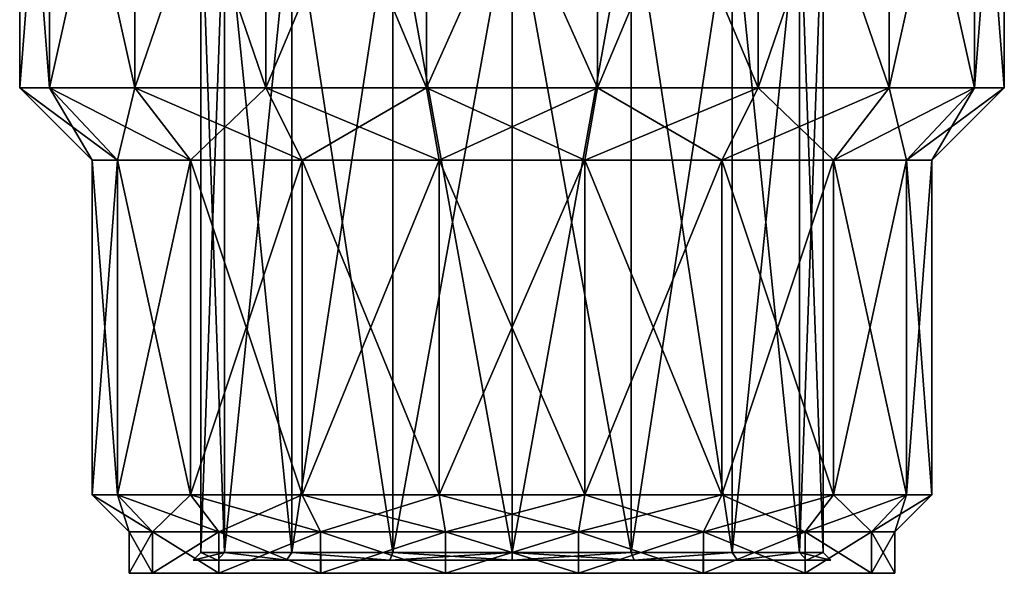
# Model space of a CAD drawing. Header units: millimetres. Extents: x -105 to 105, y -36 to 73.
# Tile 12 of 58: x -12 to 12, y -36 to -23. Entities that reach past the tile are written whole.
import ezdxf

# ---------------------------------------------------------------- set-up
doc = ezdxf.new("R2010")
doc.units = ezdxf.units.MM
doc.header["$LTSCALE"] = 81.481481
for name, color, linetype in [('152', 7, 'CONTINUOUS'), ('153', 7, 'CONTINUOUS'), ('154', 7, 'CONTINUOUS'), ('155', 7, 'CONTINUOUS'), ('156', 7, 'CONTINUOUS'), ('157', 7, 'CONTINUOUS'), ('158', 7, 'CONTINUOUS'), ('159', 7, 'CONTINUOUS'), ('160', 7, 'CONTINUOUS'), ('191', 7, 'CONTINUOUS'), ('192', 7, 'CONTINUOUS'), ('193', 7, 'CONTINUOUS'), ('194', 7, 'CONTINUOUS'), ('195', 7, 'CONTINUOUS'), ('196', 7, 'CONTINUOUS'), ('222', 7, 'CONTINUOUS')]:
    doc.layers.add(name, color=color, linetype=linetype)

msp = doc.modelspace()

# ---------------------------------------------------------------- linework, layer by layer
at = {"layer": '152', "color": 7, "linetype": 'CONTINUOUS'}
for points in [[(-11.182, -24.453, 7.784), (-11.9, -24.453, 3.714), (-9.538, -26.203, 7.186), (-11.182, -24.453, 7.784)], [(-9.538, -26.203, 7.186), (-11.9, -24.453, 3.714), (-10.15, -26.203, 3.714), (-9.538, -26.203, 7.186)], [(-9.116, -24.453, 11.363), (-11.182, -24.453, 7.784), (-7.775, -26.203, 10.238), (-9.116, -24.453, 11.363)], [(-7.775, -26.203, 10.238), (-11.182, -24.453, 7.784), (-9.538, -26.203, 7.186), (-7.775, -26.203, 10.238)], [(-5.95, -24.453, 14.02), (-9.116, -24.453, 11.363), (-5.075, -26.203, 12.504), (-5.95, -24.453, 14.02)], [(-5.075, -26.203, 12.504), (-9.116, -24.453, 11.363), (-7.775, -26.203, 10.238), (-5.075, -26.203, 12.504)], [(-2.066, -24.453, 15.433), (-5.95, -24.453, 14.02), (-1.763, -26.203, 13.71), (-2.066, -24.453, 15.433)], [(-1.763, -26.203, 13.71), (-5.95, -24.453, 14.02), (-5.075, -26.203, 12.504), (-1.763, -26.203, 13.71)], [(2.066, -24.453, 15.433), (-2.066, -24.453, 15.433), (1.763, -26.203, 13.71), (2.066, -24.453, 15.433)], [(1.763, -26.203, 13.71), (-2.066, -24.453, 15.433), (-1.763, -26.203, 13.71), (1.763, -26.203, 13.71)], [(5.075, -26.203, 12.504), (2.066, -24.453, 15.433), (1.763, -26.203, 13.71), (5.075, -26.203, 12.504)], [(5.95, -24.453, 14.02), (2.066, -24.453, 15.433), (5.075, -26.203, 12.504), (5.95, -24.453, 14.02)], [(7.775, -26.203, 10.238), (5.95, -24.453, 14.02), (5.075, -26.203, 12.504), (7.775, -26.203, 10.238)], [(9.116, -24.453, 11.363), (5.95, -24.453, 14.02), (7.775, -26.203, 10.238), (9.116, -24.453, 11.363)], [(9.538, -26.203, 7.186), (9.116, -24.453, 11.363), (7.775, -26.203, 10.238), (9.538, -26.203, 7.186)], [(11.182, -24.453, 7.784), (9.116, -24.453, 11.363), (9.538, -26.203, 7.186), (11.182, -24.453, 7.784)], [(10.15, -26.203, 3.714), (11.182, -24.453, 7.784), (9.538, -26.203, 7.186), (10.15, -26.203, 3.714)], [(11.9, -24.453, 3.714), (11.182, -24.453, 7.784), (10.15, -26.203, 3.714), (11.9, -24.453, 3.714)]]:
    msp.add_3dface(points, dxfattribs=at)
at = {"layer": '153', "color": 7, "linetype": 'CONTINUOUS'}
for points in [[(-10.15, -26.203, 3.714), (-11.9, -24.453, 3.714), (-11.182, -24.453, -0.356), (-10.15, -26.203, 3.714)], [(-9.538, -26.203, 0.243), (-10.15, -26.203, 3.714), (-11.182, -24.453, -0.356), (-9.538, -26.203, 0.243)], [(-9.116, -24.453, -3.935), (-9.538, -26.203, 0.243), (-11.182, -24.453, -0.356), (-9.116, -24.453, -3.935)], [(-7.775, -26.203, -2.81), (-9.538, -26.203, 0.243), (-9.116, -24.453, -3.935), (-7.775, -26.203, -2.81)], [(-5.95, -24.453, -6.592), (-7.775, -26.203, -2.81), (-9.116, -24.453, -3.935), (-5.95, -24.453, -6.592)], [(-5.075, -26.203, -5.076), (-7.775, -26.203, -2.81), (-5.95, -24.453, -6.592), (-5.075, -26.203, -5.076)], [(-2.066, -24.453, -8.005), (-5.075, -26.203, -5.076), (-5.95, -24.453, -6.592), (-2.066, -24.453, -8.005)], [(-1.763, -26.203, -6.282), (-5.075, -26.203, -5.076), (-2.066, -24.453, -8.005), (-1.763, -26.203, -6.282)], [(2.066, -24.453, -8.005), (-1.763, -26.203, -6.282), (-2.066, -24.453, -8.005), (2.066, -24.453, -8.005)], [(1.763, -26.203, -6.282), (-1.763, -26.203, -6.282), (2.066, -24.453, -8.005), (1.763, -26.203, -6.282)], [(5.075, -26.203, -5.076), (1.763, -26.203, -6.282), (5.95, -24.453, -6.592), (5.075, -26.203, -5.076)], [(5.95, -24.453, -6.592), (1.763, -26.203, -6.282), (2.066, -24.453, -8.005), (5.95, -24.453, -6.592)], [(7.775, -26.203, -2.81), (5.075, -26.203, -5.076), (9.116, -24.453, -3.935), (7.775, -26.203, -2.81)], [(9.116, -24.453, -3.935), (5.075, -26.203, -5.076), (5.95, -24.453, -6.592), (9.116, -24.453, -3.935)], [(9.538, -26.203, 0.243), (7.775, -26.203, -2.81), (11.182, -24.453, -0.356), (9.538, -26.203, 0.243)], [(11.182, -24.453, -0.356), (7.775, -26.203, -2.81), (9.116, -24.453, -3.935), (11.182, -24.453, -0.356)], [(11.9, -24.453, 3.714), (10.15, -26.203, 3.714), (9.538, -26.203, 0.243), (11.9, -24.453, 3.714)], [(11.9, -24.453, 3.714), (9.538, -26.203, 0.243), (11.182, -24.453, -0.356), (11.9, -24.453, 3.714)]]:
    msp.add_3dface(points, dxfattribs=at)
at = {"layer": '154', "color": 7, "linetype": 'CONTINUOUS'}
for points in [[(-10.15, -26.203, 3.714), (-9.538, -26.203, 0.243), (-10.15, -34.303, 3.714), (-10.15, -26.203, 3.714)], [(-10.15, -34.303, 3.714), (-9.538, -26.203, 0.243), (-9.538, -34.303, 0.243), (-10.15, -34.303, 3.714)], [(-9.538, -26.203, 0.243), (-7.775, -26.203, -2.81), (-9.538, -34.303, 0.243), (-9.538, -26.203, 0.243)], [(-9.538, -34.303, 0.243), (-7.775, -26.203, -2.81), (-7.775, -34.303, -2.81), (-9.538, -34.303, 0.243)], [(-7.775, -26.203, -2.81), (-5.075, -26.203, -5.076), (-7.775, -34.303, -2.81), (-7.775, -26.203, -2.81)], [(-7.775, -34.303, -2.81), (-5.075, -26.203, -5.076), (-5.075, -34.303, -5.076), (-7.775, -34.303, -2.81)], [(-5.075, -26.203, -5.076), (-1.763, -26.203, -6.282), (-5.075, -34.303, -5.076), (-5.075, -26.203, -5.076)], [(-5.075, -34.303, -5.076), (-1.763, -26.203, -6.282), (-1.763, -34.303, -6.282), (-5.075, -34.303, -5.076)], [(-1.763, -26.203, -6.282), (1.763, -26.203, -6.282), (-1.763, -34.303, -6.282), (-1.763, -26.203, -6.282)], [(-1.763, -34.303, -6.282), (1.763, -26.203, -6.282), (1.763, -34.303, -6.282), (-1.763, -34.303, -6.282)], [(1.763, -26.203, -6.282), (5.075, -26.203, -5.076), (1.763, -34.303, -6.282), (1.763, -26.203, -6.282)], [(1.763, -34.303, -6.282), (5.075, -26.203, -5.076), (5.075, -34.303, -5.076), (1.763, -34.303, -6.282)], [(5.075, -26.203, -5.076), (7.775, -26.203, -2.81), (5.075, -34.303, -5.076), (5.075, -26.203, -5.076)], [(5.075, -34.303, -5.076), (7.775, -26.203, -2.81), (7.775, -34.303, -2.81), (5.075, -34.303, -5.076)], [(7.775, -26.203, -2.81), (9.538, -26.203, 0.243), (7.775, -34.303, -2.81), (7.775, -26.203, -2.81)], [(7.775, -34.303, -2.81), (9.538, -26.203, 0.243), (9.538, -34.303, 0.243), (7.775, -34.303, -2.81)], [(9.538, -26.203, 0.243), (10.15, -26.203, 3.714), (9.538, -34.303, 0.243), (9.538, -26.203, 0.243)], [(9.538, -34.303, 0.243), (10.15, -26.203, 3.714), (10.15, -34.303, 3.714), (9.538, -34.303, 0.243)]]:
    msp.add_3dface(points, dxfattribs=at)
at = {"layer": '155', "color": 7, "linetype": 'CONTINUOUS'}
for points in [[(-9.538, -26.203, 7.186), (-10.15, -26.203, 3.714), (-9.538, -34.303, 7.186), (-9.538, -26.203, 7.186)], [(-10.15, -26.203, 3.714), (-10.15, -34.303, 3.714), (-9.538, -34.303, 7.186), (-10.15, -26.203, 3.714)], [(-7.775, -26.203, 10.238), (-9.538, -26.203, 7.186), (-7.775, -34.303, 10.238), (-7.775, -26.203, 10.238)], [(-7.775, -34.303, 10.238), (-9.538, -26.203, 7.186), (-9.538, -34.303, 7.186), (-7.775, -34.303, 10.238)], [(-5.075, -26.203, 12.504), (-7.775, -26.203, 10.238), (-5.075, -34.303, 12.504), (-5.075, -26.203, 12.504)], [(-5.075, -34.303, 12.504), (-7.775, -26.203, 10.238), (-7.775, -34.303, 10.238), (-5.075, -34.303, 12.504)], [(-1.763, -26.203, 13.71), (-5.075, -26.203, 12.504), (-1.763, -34.303, 13.71), (-1.763, -26.203, 13.71)], [(-1.763, -34.303, 13.71), (-5.075, -26.203, 12.504), (-5.075, -34.303, 12.504), (-1.763, -34.303, 13.71)], [(1.763, -26.203, 13.71), (-1.763, -26.203, 13.71), (1.763, -34.303, 13.71), (1.763, -26.203, 13.71)], [(1.763, -34.303, 13.71), (-1.763, -26.203, 13.71), (-1.763, -34.303, 13.71), (1.763, -34.303, 13.71)], [(5.075, -26.203, 12.504), (1.763, -26.203, 13.71), (5.075, -34.303, 12.504), (5.075, -26.203, 12.504)], [(5.075, -34.303, 12.504), (1.763, -26.203, 13.71), (1.763, -34.303, 13.71), (5.075, -34.303, 12.504)], [(7.775, -26.203, 10.238), (5.075, -26.203, 12.504), (7.775, -34.303, 10.238), (7.775, -26.203, 10.238)], [(7.775, -34.303, 10.238), (5.075, -26.203, 12.504), (5.075, -34.303, 12.504), (7.775, -34.303, 10.238)], [(9.538, -26.203, 7.186), (7.775, -26.203, 10.238), (9.538, -34.303, 7.186), (9.538, -26.203, 7.186)], [(9.538, -34.303, 7.186), (7.775, -26.203, 10.238), (7.775, -34.303, 10.238), (9.538, -34.303, 7.186)], [(10.15, -26.203, 3.714), (9.538, -26.203, 7.186), (10.15, -34.303, 3.714), (10.15, -26.203, 3.714)], [(10.15, -34.303, 3.714), (9.538, -26.203, 7.186), (9.538, -34.303, 7.186), (10.15, -34.303, 3.714)]]:
    msp.add_3dface(points, dxfattribs=at)
at = {"layer": '156', "color": 7, "linetype": 'CONTINUOUS'}
for points in [[(-9.538, -34.303, 7.186), (-10.15, -34.303, 3.714), (-8.692, -35.203, 6.878), (-9.538, -34.303, 7.186)], [(-8.692, -35.203, 6.878), (-10.15, -34.303, 3.714), (-9.25, -35.203, 3.714), (-8.692, -35.203, 6.878)], [(-7.775, -34.303, 10.238), (-9.538, -34.303, 7.186), (-7.086, -35.203, 9.66), (-7.775, -34.303, 10.238)], [(-7.086, -35.203, 9.66), (-9.538, -34.303, 7.186), (-8.692, -35.203, 6.878), (-7.086, -35.203, 9.66)], [(-5.075, -34.303, 12.504), (-7.775, -34.303, 10.238), (-4.625, -35.203, 11.725), (-5.075, -34.303, 12.504)], [(-4.625, -35.203, 11.725), (-7.775, -34.303, 10.238), (-7.086, -35.203, 9.66), (-4.625, -35.203, 11.725)], [(-1.763, -34.303, 13.71), (-5.075, -34.303, 12.504), (-1.606, -35.203, 12.824), (-1.763, -34.303, 13.71)], [(-1.606, -35.203, 12.824), (-5.075, -34.303, 12.504), (-4.625, -35.203, 11.725), (-1.606, -35.203, 12.824)], [(1.763, -34.303, 13.71), (-1.763, -34.303, 13.71), (1.606, -35.203, 12.824), (1.763, -34.303, 13.71)], [(1.606, -35.203, 12.824), (-1.763, -34.303, 13.71), (-1.606, -35.203, 12.824), (1.606, -35.203, 12.824)], [(4.625, -35.203, 11.725), (1.763, -34.303, 13.71), (1.606, -35.203, 12.824), (4.625, -35.203, 11.725)], [(5.075, -34.303, 12.504), (1.763, -34.303, 13.71), (4.625, -35.203, 11.725), (5.075, -34.303, 12.504)], [(7.086, -35.203, 9.66), (5.075, -34.303, 12.504), (4.625, -35.203, 11.725), (7.086, -35.203, 9.66)], [(7.775, -34.303, 10.238), (5.075, -34.303, 12.504), (7.086, -35.203, 9.66), (7.775, -34.303, 10.238)], [(8.692, -35.203, 6.878), (7.775, -34.303, 10.238), (7.086, -35.203, 9.66), (8.692, -35.203, 6.878)], [(9.538, -34.303, 7.186), (7.775, -34.303, 10.238), (8.692, -35.203, 6.878), (9.538, -34.303, 7.186)], [(9.25, -35.203, 3.714), (9.538, -34.303, 7.186), (8.692, -35.203, 6.878), (9.25, -35.203, 3.714)], [(10.15, -34.303, 3.714), (9.538, -34.303, 7.186), (9.25, -35.203, 3.714), (10.15, -34.303, 3.714)]]:
    msp.add_3dface(points, dxfattribs=at)
at = {"layer": '157', "color": 7, "linetype": 'CONTINUOUS'}
for points in [[(-10.15, -34.303, 3.714), (-9.538, -34.303, 0.243), (-9.25, -35.203, 3.714), (-10.15, -34.303, 3.714)], [(-9.538, -34.303, 0.243), (-7.775, -34.303, -2.81), (-8.692, -35.203, 0.55), (-9.538, -34.303, 0.243)], [(-9.25, -35.203, 3.714), (-9.538, -34.303, 0.243), (-8.692, -35.203, 0.55), (-9.25, -35.203, 3.714)], [(-8.692, -35.203, 0.55), (-7.775, -34.303, -2.81), (-7.086, -35.203, -2.232), (-8.692, -35.203, 0.55)], [(-7.775, -34.303, -2.81), (-5.075, -34.303, -5.076), (-7.086, -35.203, -2.232), (-7.775, -34.303, -2.81)], [(-7.086, -35.203, -2.232), (-5.075, -34.303, -5.076), (-4.625, -35.203, -4.297), (-7.086, -35.203, -2.232)], [(-5.075, -34.303, -5.076), (-1.763, -34.303, -6.282), (-4.625, -35.203, -4.297), (-5.075, -34.303, -5.076)], [(-4.625, -35.203, -4.297), (-1.763, -34.303, -6.282), (-1.606, -35.203, -5.395), (-4.625, -35.203, -4.297)], [(-1.763, -34.303, -6.282), (1.763, -34.303, -6.282), (-1.606, -35.203, -5.395), (-1.763, -34.303, -6.282)], [(-1.606, -35.203, -5.395), (1.763, -34.303, -6.282), (1.606, -35.203, -5.395), (-1.606, -35.203, -5.395)], [(1.763, -34.303, -6.282), (5.075, -34.303, -5.076), (1.606, -35.203, -5.395), (1.763, -34.303, -6.282)], [(1.606, -35.203, -5.395), (5.075, -34.303, -5.076), (4.625, -35.203, -4.297), (1.606, -35.203, -5.395)], [(5.075, -34.303, -5.076), (7.775, -34.303, -2.81), (4.625, -35.203, -4.297), (5.075, -34.303, -5.076)], [(4.625, -35.203, -4.297), (7.775, -34.303, -2.81), (7.086, -35.203, -2.232), (4.625, -35.203, -4.297)], [(7.775, -34.303, -2.81), (9.538, -34.303, 0.243), (7.086, -35.203, -2.232), (7.775, -34.303, -2.81)], [(7.086, -35.203, -2.232), (9.538, -34.303, 0.243), (8.692, -35.203, 0.55), (7.086, -35.203, -2.232)], [(9.538, -34.303, 0.243), (10.15, -34.303, 3.714), (8.692, -35.203, 0.55), (9.538, -34.303, 0.243)], [(10.15, -34.303, 3.714), (9.25, -35.203, 3.714), (8.692, -35.203, 0.55), (10.15, -34.303, 3.714)]]:
    msp.add_3dface(points, dxfattribs=at)
at = {"layer": '158', "color": 7, "linetype": 'CONTINUOUS'}
for points in [[(-9.25, -35.203, 3.714), (-8.692, -35.203, 0.55), (-9.25, -36.203, 3.714), (-9.25, -35.203, 3.714)], [(-9.25, -36.203, 3.714), (-8.692, -35.203, 0.55), (-8.692, -36.203, 0.55), (-9.25, -36.203, 3.714)], [(-8.692, -35.203, 0.55), (-7.086, -35.203, -2.232), (-8.692, -36.203, 0.55), (-8.692, -35.203, 0.55)], [(-8.692, -36.203, 0.55), (-7.086, -35.203, -2.232), (-7.086, -36.203, -2.232), (-8.692, -36.203, 0.55)], [(-7.086, -35.203, -2.232), (-4.625, -35.203, -4.297), (-7.086, -36.203, -2.232), (-7.086, -35.203, -2.232)], [(-7.086, -36.203, -2.232), (-4.625, -35.203, -4.297), (-4.624, -36.203, -4.297), (-7.086, -36.203, -2.232)], [(-4.625, -35.203, -4.297), (-1.606, -35.203, -5.395), (-4.624, -36.203, -4.297), (-4.625, -35.203, -4.297)], [(-4.624, -36.203, -4.297), (-1.606, -35.203, -5.395), (-1.607, -36.203, -5.395), (-4.624, -36.203, -4.297)], [(-1.606, -35.203, -5.395), (1.606, -35.203, -5.395), (-1.607, -36.203, -5.395), (-1.606, -35.203, -5.395)], [(-1.607, -36.203, -5.395), (1.606, -35.203, -5.395), (1.607, -36.203, -5.395), (-1.607, -36.203, -5.395)], [(1.606, -35.203, -5.395), (4.625, -35.203, -4.297), (1.607, -36.203, -5.395), (1.606, -35.203, -5.395)], [(1.607, -36.203, -5.395), (4.625, -35.203, -4.297), (4.625, -36.203, -4.297), (1.607, -36.203, -5.395)], [(4.625, -35.203, -4.297), (7.086, -35.203, -2.232), (4.625, -36.203, -4.297), (4.625, -35.203, -4.297)], [(4.625, -36.203, -4.297), (7.086, -35.203, -2.232), (7.086, -36.203, -2.231), (4.625, -36.203, -4.297)], [(7.086, -35.203, -2.232), (8.692, -35.203, 0.55), (7.086, -36.203, -2.231), (7.086, -35.203, -2.232)], [(7.086, -36.203, -2.231), (8.692, -35.203, 0.55), (8.692, -36.203, 0.55), (7.086, -36.203, -2.231)], [(8.692, -35.203, 0.55), (9.25, -35.203, 3.714), (8.692, -36.203, 0.55), (8.692, -35.203, 0.55)], [(8.692, -36.203, 0.55), (9.25, -35.203, 3.714), (9.25, -36.203, 3.714), (8.692, -36.203, 0.55)]]:
    msp.add_3dface(points, dxfattribs=at)
at = {"layer": '159', "color": 7, "linetype": 'CONTINUOUS'}
for points in [[(-8.692, -35.203, 6.878), (-9.25, -35.203, 3.714), (-8.692, -36.203, 6.878), (-8.692, -35.203, 6.878)], [(-9.25, -35.203, 3.714), (-9.25, -36.203, 3.714), (-8.692, -36.203, 6.878), (-9.25, -35.203, 3.714)], [(-7.086, -35.203, 9.66), (-8.692, -35.203, 6.878), (-7.086, -36.203, 9.66), (-7.086, -35.203, 9.66)], [(-7.086, -36.203, 9.66), (-8.692, -35.203, 6.878), (-8.692, -36.203, 6.878), (-7.086, -36.203, 9.66)], [(-4.625, -35.203, 11.725), (-7.086, -35.203, 9.66), (-4.625, -36.203, 11.725), (-4.625, -35.203, 11.725)], [(-4.625, -36.203, 11.725), (-7.086, -35.203, 9.66), (-7.086, -36.203, 9.66), (-4.625, -36.203, 11.725)], [(-1.606, -35.203, 12.824), (-4.625, -35.203, 11.725), (-1.607, -36.203, 12.823), (-1.606, -35.203, 12.824)], [(-1.607, -36.203, 12.823), (-4.625, -35.203, 11.725), (-4.625, -36.203, 11.725), (-1.607, -36.203, 12.823)], [(1.607, -36.203, 12.823), (-1.606, -35.203, 12.824), (-1.607, -36.203, 12.823), (1.607, -36.203, 12.823)], [(1.606, -35.203, 12.824), (-1.606, -35.203, 12.824), (1.607, -36.203, 12.823), (1.606, -35.203, 12.824)], [(4.625, -35.203, 11.725), (1.606, -35.203, 12.824), (4.624, -36.203, 11.725), (4.625, -35.203, 11.725)], [(4.624, -36.203, 11.725), (1.606, -35.203, 12.824), (1.607, -36.203, 12.823), (4.624, -36.203, 11.725)], [(7.086, -36.203, 9.66), (4.625, -35.203, 11.725), (4.624, -36.203, 11.725), (7.086, -36.203, 9.66)], [(7.086, -35.203, 9.66), (4.625, -35.203, 11.725), (7.086, -36.203, 9.66), (7.086, -35.203, 9.66)], [(8.692, -35.203, 6.878), (7.086, -35.203, 9.66), (8.692, -36.203, 6.878), (8.692, -35.203, 6.878)], [(8.692, -36.203, 6.878), (7.086, -35.203, 9.66), (7.086, -36.203, 9.66), (8.692, -36.203, 6.878)], [(9.25, -35.203, 3.714), (8.692, -35.203, 6.878), (9.25, -36.203, 3.714), (9.25, -35.203, 3.714)], [(9.25, -36.203, 3.714), (8.692, -35.203, 6.878), (8.692, -36.203, 6.878), (9.25, -36.203, 3.714)]]:
    msp.add_3dface(points, dxfattribs=at)
at = {"layer": '160', "color": 7, "linetype": 'CONTINUOUS'}
for points in [[(-9.25, -36.203, 3.714), (-8.692, -36.203, 0.55), (9.25, -36.203, 3.714), (-9.25, -36.203, 3.714)], [(-9.25, -36.203, 3.714), (9.25, -36.203, 3.714), (8.692, -36.203, 6.878), (-9.25, -36.203, 3.714)], [(-9.25, -36.203, 3.714), (8.692, -36.203, 6.878), (-8.692, -36.203, 6.878), (-9.25, -36.203, 3.714)], [(-8.692, -36.203, 0.55), (-7.086, -36.203, -2.232), (7.086, -36.203, -2.231), (-8.692, -36.203, 0.55)], [(-8.692, -36.203, 0.55), (7.086, -36.203, -2.231), (8.692, -36.203, 0.55), (-8.692, -36.203, 0.55)], [(-8.692, -36.203, 0.55), (8.692, -36.203, 0.55), (9.25, -36.203, 3.714), (-8.692, -36.203, 0.55)], [(8.692, -36.203, 6.878), (-7.086, -36.203, 9.66), (-8.692, -36.203, 6.878), (8.692, -36.203, 6.878)], [(-7.086, -36.203, -2.232), (-4.624, -36.203, -4.297), (4.625, -36.203, -4.297), (-7.086, -36.203, -2.232)], [(-7.086, -36.203, -2.232), (4.625, -36.203, -4.297), (7.086, -36.203, -2.231), (-7.086, -36.203, -2.232)], [(8.692, -36.203, 6.878), (7.086, -36.203, 9.66), (-7.086, -36.203, 9.66), (8.692, -36.203, 6.878)], [(7.086, -36.203, 9.66), (-4.625, -36.203, 11.725), (-7.086, -36.203, 9.66), (7.086, -36.203, 9.66)], [(7.086, -36.203, 9.66), (4.624, -36.203, 11.725), (-4.625, -36.203, 11.725), (7.086, -36.203, 9.66)], [(4.624, -36.203, 11.725), (-1.607, -36.203, 12.823), (-4.625, -36.203, 11.725), (4.624, -36.203, 11.725)], [(-4.624, -36.203, -4.297), (-1.607, -36.203, -5.395), (1.607, -36.203, -5.395), (-4.624, -36.203, -4.297)], [(-4.624, -36.203, -4.297), (1.607, -36.203, -5.395), (4.625, -36.203, -4.297), (-4.624, -36.203, -4.297)], [(4.624, -36.203, 11.725), (1.607, -36.203, 12.823), (-1.607, -36.203, 12.823), (4.624, -36.203, 11.725)]]:
    msp.add_3dface(points, dxfattribs=at)
at = {"layer": '191', "color": 7, "linetype": 'CONTINUOUS'}
for points in [[(-11.9, -15.203, 3.714), (-11.182, -15.203, -0.356), (-11.9, -24.453, 3.714), (-11.9, -15.203, 3.714)], [(-11.9, -24.453, 3.714), (-11.182, -15.203, -0.356), (-11.182, -24.453, -0.356), (-11.9, -24.453, 3.714)], [(-11.182, -15.203, -0.356), (-9.116, -15.203, -3.935), (-11.182, -24.453, -0.356), (-11.182, -15.203, -0.356)], [(-9.116, -15.203, -3.935), (-9.116, -24.453, -3.935), (-11.182, -24.453, -0.356), (-9.116, -15.203, -3.935)], [(-9.116, -15.203, -3.935), (-5.95, -15.203, -6.591), (-9.116, -24.453, -3.935), (-9.116, -15.203, -3.935)], [(-5.95, -15.203, -6.591), (-5.95, -24.453, -6.592), (-9.116, -24.453, -3.935), (-5.95, -15.203, -6.591)], [(-5.95, -15.203, -6.591), (-2.067, -15.203, -8.005), (-5.95, -24.453, -6.592), (-5.95, -15.203, -6.591)], [(-2.067, -15.203, -8.005), (-2.066, -24.453, -8.005), (-5.95, -24.453, -6.592), (-2.067, -15.203, -8.005)], [(-2.067, -15.203, -8.005), (2.067, -15.203, -8.005), (-2.066, -24.453, -8.005), (-2.067, -15.203, -8.005)], [(2.067, -15.203, -8.005), (2.066, -24.453, -8.005), (-2.066, -24.453, -8.005), (2.067, -15.203, -8.005)], [(2.067, -15.203, -8.005), (5.95, -15.203, -6.591), (2.066, -24.453, -8.005), (2.067, -15.203, -8.005)], [(5.95, -15.203, -6.591), (5.95, -24.453, -6.592), (2.066, -24.453, -8.005), (5.95, -15.203, -6.591)], [(5.95, -15.203, -6.591), (9.116, -15.203, -3.935), (5.95, -24.453, -6.592), (5.95, -15.203, -6.591)], [(9.116, -15.203, -3.935), (9.116, -24.453, -3.935), (5.95, -24.453, -6.592), (9.116, -15.203, -3.935)], [(9.116, -15.203, -3.935), (11.182, -15.203, -0.356), (9.116, -24.453, -3.935), (9.116, -15.203, -3.935)], [(11.182, -15.203, -0.356), (11.182, -24.453, -0.356), (9.116, -24.453, -3.935), (11.182, -15.203, -0.356)], [(11.182, -15.203, -0.356), (11.9, -15.203, 3.714), (11.182, -24.453, -0.356), (11.182, -15.203, -0.356)], [(11.9, -15.203, 3.714), (11.9, -24.453, 3.714), (11.182, -24.453, -0.356), (11.9, -15.203, 3.714)]]:
    msp.add_3dface(points, dxfattribs=at)
at = {"layer": '192', "color": 7, "linetype": 'CONTINUOUS'}
for points in [[(-11.182, -15.203, 7.784), (-11.9, -15.203, 3.714), (-11.182, -24.453, 7.784), (-11.182, -15.203, 7.784)], [(-11.9, -15.203, 3.714), (-11.9, -24.453, 3.714), (-11.182, -24.453, 7.784), (-11.9, -15.203, 3.714)], [(-9.116, -15.203, 11.363), (-11.182, -15.203, 7.784), (-9.116, -24.453, 11.363), (-9.116, -15.203, 11.363)], [(-11.182, -15.203, 7.784), (-11.182, -24.453, 7.784), (-9.116, -24.453, 11.363), (-11.182, -15.203, 7.784)], [(-5.95, -15.203, 14.02), (-9.116, -15.203, 11.363), (-5.95, -24.453, 14.02), (-5.95, -15.203, 14.02)], [(-9.116, -15.203, 11.363), (-9.116, -24.453, 11.363), (-5.95, -24.453, 14.02), (-9.116, -15.203, 11.363)], [(-2.067, -15.203, 15.433), (-5.95, -15.203, 14.02), (-2.066, -24.453, 15.433), (-2.067, -15.203, 15.433)], [(-5.95, -15.203, 14.02), (-5.95, -24.453, 14.02), (-2.066, -24.453, 15.433), (-5.95, -15.203, 14.02)], [(2.067, -15.203, 15.433), (-2.067, -15.203, 15.433), (2.066, -24.453, 15.433), (2.067, -15.203, 15.433)], [(-2.067, -15.203, 15.433), (-2.066, -24.453, 15.433), (2.066, -24.453, 15.433), (-2.067, -15.203, 15.433)], [(2.067, -15.203, 15.433), (2.066, -24.453, 15.433), (5.95, -24.453, 14.02), (2.067, -15.203, 15.433)], [(5.95, -15.203, 14.02), (2.067, -15.203, 15.433), (5.95, -24.453, 14.02), (5.95, -15.203, 14.02)], [(9.116, -15.203, 11.363), (5.95, -15.203, 14.02), (9.116, -24.453, 11.363), (9.116, -15.203, 11.363)], [(5.95, -15.203, 14.02), (5.95, -24.453, 14.02), (9.116, -24.453, 11.363), (5.95, -15.203, 14.02)], [(11.182, -15.203, 7.784), (9.116, -15.203, 11.363), (11.182, -24.453, 7.784), (11.182, -15.203, 7.784)], [(9.116, -15.203, 11.363), (9.116, -24.453, 11.363), (11.182, -24.453, 7.784), (9.116, -15.203, 11.363)], [(11.9, -15.203, 3.714), (11.182, -15.203, 7.784), (11.9, -24.453, 3.714), (11.9, -15.203, 3.714)], [(11.182, -15.203, 7.784), (11.182, -24.453, 7.784), (11.9, -24.453, 3.714), (11.182, -15.203, 7.784)]]:
    msp.add_3dface(points, dxfattribs=at)
at = {"layer": '193', "color": 7, "linetype": 'CONTINUOUS'}
for points in [[(-7.525, -35.703, 3.714), (-7.708, -35.886, 3.714), (-7.121, -35.886, 0.764), (-7.525, -35.703, 3.714)], [(-6.952, -35.703, 0.834), (-7.525, -35.703, 3.714), (-7.121, -35.886, 0.764), (-6.952, -35.703, 0.834)], [(-5.45, -35.886, -1.736), (-6.952, -35.703, 0.834), (-7.121, -35.886, 0.764), (-5.45, -35.886, -1.736)], [(-5.321, -35.703, -1.607), (-6.952, -35.703, 0.834), (-5.45, -35.886, -1.736), (-5.321, -35.703, -1.607)], [(-2.95, -35.886, -3.407), (-5.321, -35.703, -1.607), (-5.45, -35.886, -1.736), (-2.95, -35.886, -3.407)], [(-2.879, -35.703, -3.238), (-5.321, -35.703, -1.607), (-2.95, -35.886, -3.407), (-2.879, -35.703, -3.238)], [(0, -35.886, -3.994), (-2.879, -35.703, -3.238), (-2.95, -35.886, -3.407), (0, -35.886, -3.994)], [(0, -35.703, -3.811), (-2.879, -35.703, -3.238), (0, -35.886, -3.994), (0, -35.703, -3.811)], [(2.879, -35.703, -3.238), (0, -35.703, -3.811), (2.95, -35.886, -3.407), (2.879, -35.703, -3.238)], [(2.95, -35.886, -3.407), (0, -35.703, -3.811), (0, -35.886, -3.994), (2.95, -35.886, -3.407)], [(5.321, -35.703, -1.607), (2.879, -35.703, -3.238), (2.95, -35.886, -3.407), (5.321, -35.703, -1.607)], [(5.45, -35.886, -1.736), (5.321, -35.703, -1.607), (2.95, -35.886, -3.407), (5.45, -35.886, -1.736)], [(6.952, -35.703, 0.834), (5.321, -35.703, -1.607), (5.45, -35.886, -1.736), (6.952, -35.703, 0.834)], [(7.121, -35.886, 0.764), (6.952, -35.703, 0.834), (5.45, -35.886, -1.736), (7.121, -35.886, 0.764)], [(7.525, -35.703, 3.714), (6.952, -35.703, 0.834), (7.708, -35.886, 3.714), (7.525, -35.703, 3.714)], [(7.708, -35.886, 3.714), (6.952, -35.703, 0.834), (7.121, -35.886, 0.764), (7.708, -35.886, 3.714)]]:
    msp.add_3dface(points, dxfattribs=at)
at = {"layer": '194', "color": 7, "linetype": 'CONTINUOUS'}
for points in [[(-7.708, -35.886, 3.714), (-7.525, -35.703, 3.714), (-6.952, -35.703, 6.594), (-7.708, -35.886, 3.714)], [(-7.708, -35.886, 3.714), (-6.952, -35.703, 6.594), (-7.121, -35.886, 6.664), (-7.708, -35.886, 3.714)], [(-7.121, -35.886, 6.664), (-6.952, -35.703, 6.594), (-5.45, -35.886, 9.164), (-7.121, -35.886, 6.664)], [(-6.952, -35.703, 6.594), (-5.321, -35.703, 9.035), (-5.45, -35.886, 9.164), (-6.952, -35.703, 6.594)], [(-5.45, -35.886, 9.164), (-5.321, -35.703, 9.035), (-2.95, -35.886, 10.835), (-5.45, -35.886, 9.164)], [(-5.321, -35.703, 9.035), (-2.879, -35.703, 10.666), (-2.95, -35.886, 10.835), (-5.321, -35.703, 9.035)], [(-2.879, -35.703, 10.666), (0, -35.703, 11.239), (-2.95, -35.886, 10.835), (-2.879, -35.703, 10.666)], [(-2.95, -35.886, 10.835), (0, -35.703, 11.239), (0, -35.886, 11.422), (-2.95, -35.886, 10.835)], [(0, -35.703, 11.239), (2.879, -35.703, 10.666), (0, -35.886, 11.422), (0, -35.703, 11.239)], [(0, -35.886, 11.422), (2.879, -35.703, 10.666), (2.95, -35.886, 10.835), (0, -35.886, 11.422)], [(2.879, -35.703, 10.666), (5.321, -35.703, 9.035), (2.95, -35.886, 10.835), (2.879, -35.703, 10.666)], [(2.95, -35.886, 10.835), (5.321, -35.703, 9.035), (5.45, -35.886, 9.164), (2.95, -35.886, 10.835)], [(5.321, -35.703, 9.035), (6.952, -35.703, 6.594), (5.45, -35.886, 9.164), (5.321, -35.703, 9.035)], [(5.45, -35.886, 9.164), (6.952, -35.703, 6.594), (7.121, -35.886, 6.664), (5.45, -35.886, 9.164)], [(6.952, -35.703, 6.594), (7.525, -35.703, 3.714), (7.121, -35.886, 6.664), (6.952, -35.703, 6.594)], [(7.525, -35.703, 3.714), (7.708, -35.886, 3.714), (7.121, -35.886, 6.664), (7.525, -35.703, 3.714)]]:
    msp.add_3dface(points, dxfattribs=at)
at = {"layer": '195', "color": 7, "linetype": 'CONTINUOUS'}
for points in [[(-6.952, -35.703, 6.594), (-7.525, -35.703, 3.714), (-6.952, -19.703, 6.594), (-6.952, -35.703, 6.594)], [(-7.525, -35.703, 3.714), (-7.525, -19.703, 3.714), (-6.952, -19.703, 6.594), (-7.525, -35.703, 3.714)], [(-5.321, -35.703, 9.035), (-6.952, -35.703, 6.594), (-5.321, -19.703, 9.035), (-5.321, -35.703, 9.035)], [(-5.321, -19.703, 9.035), (-6.952, -35.703, 6.594), (-6.952, -19.703, 6.594), (-5.321, -19.703, 9.035)], [(-2.879, -35.703, 10.666), (-5.321, -35.703, 9.035), (-2.88, -19.703, 10.666), (-2.879, -35.703, 10.666)], [(-2.88, -19.703, 10.666), (-5.321, -35.703, 9.035), (-5.321, -19.703, 9.035), (-2.88, -19.703, 10.666)], [(0, -19.703, 11.239), (-2.879, -35.703, 10.666), (-2.88, -19.703, 10.666), (0, -19.703, 11.239)], [(0, -35.703, 11.239), (-2.879, -35.703, 10.666), (0, -19.703, 11.239), (0, -35.703, 11.239)], [(2.879, -35.703, 10.666), (0, -35.703, 11.239), (2.88, -19.703, 10.666), (2.879, -35.703, 10.666)], [(2.88, -19.703, 10.666), (0, -35.703, 11.239), (0, -19.703, 11.239), (2.88, -19.703, 10.666)], [(5.321, -35.703, 9.035), (2.879, -35.703, 10.666), (5.321, -19.703, 9.035), (5.321, -35.703, 9.035)], [(5.321, -19.703, 9.035), (2.879, -35.703, 10.666), (2.88, -19.703, 10.666), (5.321, -19.703, 9.035)], [(6.952, -35.703, 6.594), (5.321, -35.703, 9.035), (6.952, -19.703, 6.594), (6.952, -35.703, 6.594)], [(6.952, -19.703, 6.594), (5.321, -35.703, 9.035), (5.321, -19.703, 9.035), (6.952, -19.703, 6.594)], [(7.525, -35.703, 3.714), (6.952, -35.703, 6.594), (7.525, -19.703, 3.714), (7.525, -35.703, 3.714)], [(7.525, -19.703, 3.714), (6.952, -35.703, 6.594), (6.952, -19.703, 6.594), (7.525, -19.703, 3.714)]]:
    msp.add_3dface(points, dxfattribs=at)
at = {"layer": '196', "color": 7, "linetype": 'CONTINUOUS'}
for points in [[(-7.525, -35.703, 3.714), (-6.952, -35.703, 0.834), (-7.525, -19.703, 3.714), (-7.525, -35.703, 3.714)], [(-7.525, -19.703, 3.714), (-6.952, -35.703, 0.834), (-6.952, -19.703, 0.834), (-7.525, -19.703, 3.714)], [(-6.952, -35.703, 0.834), (-5.321, -35.703, -1.607), (-6.952, -19.703, 0.834), (-6.952, -35.703, 0.834)], [(-6.952, -19.703, 0.834), (-5.321, -35.703, -1.607), (-5.321, -19.703, -1.607), (-6.952, -19.703, 0.834)], [(-5.321, -35.703, -1.607), (-2.879, -35.703, -3.238), (-5.321, -19.703, -1.607), (-5.321, -35.703, -1.607)], [(-5.321, -19.703, -1.607), (-2.879, -35.703, -3.238), (-2.88, -19.703, -3.238), (-5.321, -19.703, -1.607)], [(-2.879, -35.703, -3.238), (0, -35.703, -3.811), (-2.88, -19.703, -3.238), (-2.879, -35.703, -3.238)], [(-2.88, -19.703, -3.238), (0, -35.703, -3.811), (0, -19.703, -3.811), (-2.88, -19.703, -3.238)], [(0, -35.703, -3.811), (2.879, -35.703, -3.238), (0, -19.703, -3.811), (0, -35.703, -3.811)], [(0, -19.703, -3.811), (2.879, -35.703, -3.238), (2.88, -19.703, -3.238), (0, -19.703, -3.811)], [(2.879, -35.703, -3.238), (5.321, -35.703, -1.607), (2.88, -19.703, -3.238), (2.879, -35.703, -3.238)], [(2.88, -19.703, -3.238), (5.321, -35.703, -1.607), (5.321, -19.703, -1.607), (2.88, -19.703, -3.238)], [(5.321, -35.703, -1.607), (6.952, -35.703, 0.834), (5.321, -19.703, -1.607), (5.321, -35.703, -1.607)], [(5.321, -19.703, -1.607), (6.952, -35.703, 0.834), (6.952, -19.703, 0.834), (5.321, -19.703, -1.607)], [(6.952, -35.703, 0.834), (7.525, -35.703, 3.714), (6.952, -19.703, 0.834), (6.952, -35.703, 0.834)], [(7.525, -35.703, 3.714), (7.525, -19.703, 3.714), (6.952, -19.703, 0.834), (7.525, -35.703, 3.714)]]:
    msp.add_3dface(points, dxfattribs=at)
at = {"layer": '222', "color": 7, "linetype": 'CONTINUOUS'}
for points in [[(-7.121, -35.886, 0.764), (-7.708, -35.886, 3.714), (-7.121, -35.886, 6.664), (-7.121, -35.886, 0.764)], [(-5.45, -35.886, -1.736), (-7.121, -35.886, 0.764), (-5.45, -35.886, 9.164), (-5.45, -35.886, -1.736)], [(-7.121, -35.886, 0.764), (-7.121, -35.886, 6.664), (-5.45, -35.886, 9.164), (-7.121, -35.886, 0.764)], [(-2.95, -35.886, -3.407), (-5.45, -35.886, -1.736), (-2.95, -35.886, 10.835), (-2.95, -35.886, -3.407)], [(-5.45, -35.886, -1.736), (-5.45, -35.886, 9.164), (-2.95, -35.886, 10.835), (-5.45, -35.886, -1.736)], [(0, -35.886, -3.994), (-2.95, -35.886, -3.407), (0, -35.886, 11.422), (0, -35.886, -3.994)], [(-2.95, -35.886, -3.407), (-2.95, -35.886, 10.835), (0, -35.886, 11.422), (-2.95, -35.886, -3.407)], [(2.95, -35.886, -3.407), (0, -35.886, -3.994), (2.95, -35.886, 10.835), (2.95, -35.886, -3.407)], [(0, -35.886, -3.994), (0, -35.886, 11.422), (2.95, -35.886, 10.835), (0, -35.886, -3.994)], [(5.45, -35.886, -1.736), (2.95, -35.886, -3.407), (5.45, -35.886, 9.164), (5.45, -35.886, -1.736)], [(2.95, -35.886, -3.407), (2.95, -35.886, 10.835), (5.45, -35.886, 9.164), (2.95, -35.886, -3.407)], [(7.121, -35.886, 0.764), (5.45, -35.886, -1.736), (7.121, -35.886, 6.664), (7.121, -35.886, 0.764)], [(5.45, -35.886, -1.736), (5.45, -35.886, 9.164), (7.121, -35.886, 6.664), (5.45, -35.886, -1.736)], [(7.708, -35.886, 3.714), (7.121, -35.886, 0.764), (7.121, -35.886, 6.664), (7.708, -35.886, 3.714)]]:
    msp.add_3dface(points, dxfattribs=at)

doc.saveas('drawing.dxf')
